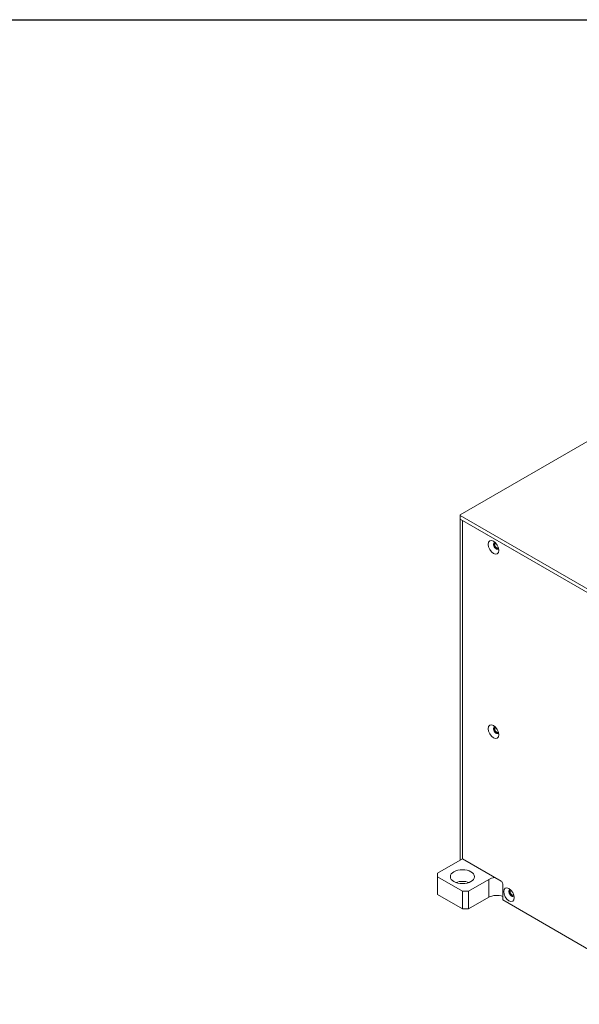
# Model space of a CAD drawing. Header units: millimetres. Extents: x 41 to 1655, y -379 to 1151.
# Tile 40 of 56: x 672 to 927, y 701 to 1151. Entities that reach past the tile are written whole.
import ezdxf
from ezdxf.enums import TextEntityAlignment as Align

# ---------------------------------------------------------------- set-up
doc = ezdxf.new("R2010")
doc.units = ezdxf.units.MM
doc.header["$LTSCALE"] = 4
doc.layers.get('0').update_dxf_attribs({"lineweight": 15})
for name, color, linetype, lineweight in [('가시적 모서리(ISO)', 7, 'Continuous', 18), ('가시적으로 접하는 모서리(ISO)', 7, 'Continuous', 18), ('기호(ISO)', 7, 'Continuous', 25), ('스케치 형상(ISO)', 7, 'Continuous', 25)]:
    doc.layers.add(name, color=color, linetype=linetype, lineweight=lineweight)
doc.styles.add('HALGULFONT1_239', font='txt')
doc.styles.add('텍스트 스타일149', font='txt')
doc.styles.add('텍스트 스타일227', font='txt')
doc.styles.add('텍스트 스타일243', font='txt', dxfattribs={"width": 0.8})
doc.styles.add('텍스트 스타일278', font='txt')
doc.styles.add('텍스트 스타일299', font='txt')
doc.styles.add('텍스트 스타일412', font='txt')

# ---------------------------------------------------------------- blocks, each defined once
blk = doc.blocks.new('제목 블록 ISO')
at = {"layer": '스케치 형상(ISO)'}
blk.add_line((17.2, 281.23), (415.65, 281.23), dxfattribs=at)
for tag, height, style, p in [('TITLE', 2.79, '텍스트 스타일278', (358.94, 44.42)), ('CATEGORY', 2, '텍스트 스타일149', (372.42, 32.36))]:
    blk.add_attdef(tag, text='', height=height, dxfattribs=dict(style=style)).set_placement(p, align=Align.TOP_LEFT)
for tag, p, height, style in [('부품_번호_001', (372.11, 36.1), 1.99, '텍스트 스타일412'), ('시트_수_001', (349.12, 7.16), 1.88, 'HALGULFONT1_239'), ('시트_번호_001', (360.27, 7.21), 1.88, 'HALGULFONT1_239')]:
    blk.add_attdef(tag, p, '', height=height, dxfattribs=dict(style=style))
at = {"style": '텍스트 스타일243', "width": 0.8}
for tag, p in [('작성_날짜_001', (352.14, 16.27)), ('PROJECT_001', (379.46, 16.27))]:
    blk.add_attdef(tag, p, '', height=1.86, dxfattribs=at)
at = {"layer": '기호(ISO)', "color": 7}
for tag, p, height, style in [('STOCK_NUMBER_001', (54.96, 251.47), 2.8, '텍스트 스타일227'), ('STOCK_NUMBER_001', (278.29, 19.93), 2.5, '텍스트 스타일299'), ('질량\\P3;_001', (325.03, 14.77), 2, '텍스트 스타일149')]:
    blk.add_attdef(tag, p, '', height=height, dxfattribs=dict(at, style=style))
at = {"layer": '기호(ISO)', "color": 7, "style": '텍스트 스타일149'}
blk.add_attdef('재질', text='', height=2, dxfattribs=at).set_placement((295.49, 17.37), align=Align.TOP_LEFT)

msp = doc.modelspace()

# ---------------------------------------------------------------- linework, layer by layer
at = {"layer": '가시적 모서리(ISO)'}
for p, q in [((1051.459, 1028.092), (872.56, 924.805)), ((872.56, 924.397), (872.56, 924.805)), ((872.56, 922.764), (872.56, 924.397)), ((872.56, 924.397), (1100.956, 792.533)), ((1100.956, 790.9), (872.56, 922.764)), ((872.56, 767.222), (872.56, 922.764)), ((872.56, 922.764), (873.621, 922.152)), ((873.621, 922.152), (873.621, 767.834)), ((1099.895, 791.512), (873.621, 922.152)), ((873.621, 922.152), (873.621, 767.834)), ((873.621, 767.834), (862.307, 761.302)), ((873.621, 767.834), (891.299, 757.628)), ((862.307, 759.669), (862.307, 761.302)), ((862.307, 759.669), (873.621, 753.137)), ((862.307, 751.504), (862.307, 759.669)), ((876.45, 753.137), (885.642, 758.444)), ((892.006, 756.403), (892.006, 749.054)), ((873.621, 744.972), (862.307, 751.504)), ((876.45, 753.137), (873.621, 753.137)), ((873.621, 753.137), (873.621, 744.972)), ((876.45, 744.972), (876.45, 753.137)), ((885.642, 750.279), (876.45, 744.972)), ((892.006, 749.054), (974.455, 701.453)), ((873.621, 744.972), (876.45, 744.972))]:
    msp.add_line(p, q, dxfattribs=at)
for centre, major_axis in [((887.763, 909.904), (-1.7, 2.944)), ((887.763, 825.805), (-1.7, 2.944)), ((873.621, 759.669), (-5.5, 0)), ((894.834, 751.504), (-1.7, 2.944))]:
    msp.add_ellipse(centre, major_axis=major_axis, ratio=0.5773503, dxfattribs=at)
for centre, major_axis, start_param, end_param in [((888.965, 910.598), (-0.85, 1.472), 5.9218182, 9.7861451), ((889.177, 910.721), (-0.85, 1.472), 0.1251097, 3.016483), ((889.177, 910.721), (0.615, -1.065), 2.8426525, 6.5821254), ((888.965, 826.499), (-0.85, 1.472), 5.9218182, 9.7861451), ((889.177, 826.622), (-0.85, 1.472), 0.1251097, 3.016483), ((889.177, 826.622), (0.615, -1.065), 2.8426525, 6.5821254), ((889.177, 756.403), (-5, 0), 4.854286, 5.4977871), ((873.621, 754.362), (-5.5, 0), 4.1309472, 5.2938308), ((891.299, 756.811), (-0.5, 0.866), 3.9269908, 5.4977871), ((889.177, 748.238), (5, 0), 0.9695321, 2.3561945), ((896.036, 752.198), (-0.85, 1.472), 5.9218182, 9.7861451), ((896.249, 752.32), (-0.85, 1.472), 0.1251097, 3.016483), ((896.249, 752.32), (0.615, -1.065), 2.8426525, 6.5821254)]:
    msp.add_ellipse(centre, major_axis=major_axis, ratio=0.5773503, start_param=start_param, end_param=end_param, dxfattribs=at)
at = {"layer": '가시적으로 접하는 모서리(ISO)'}
msp.add_line((885.642, 758.444), (885.642, 750.279), dxfattribs=at)

# ---------------------------------------------------------------- block references
at = {"xscale": 4, "yscale": 4, "zscale": 4}
msp.add_blockref('제목 블록 ISO', (-28.061, 25.715), dxfattribs=at)

doc.saveas('drawing.dxf')
